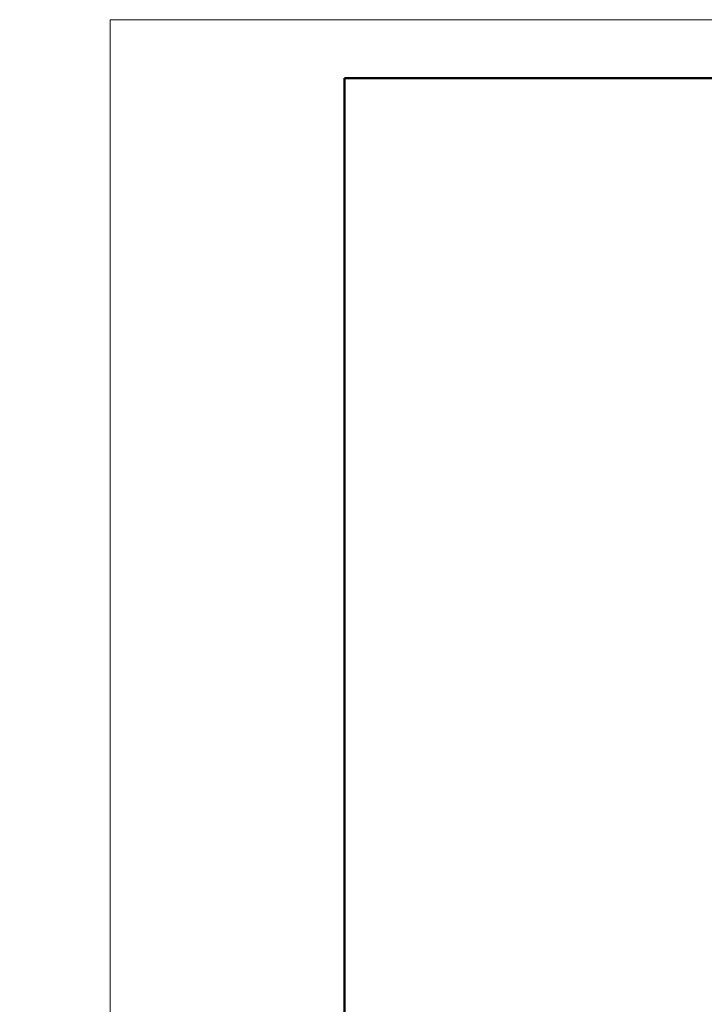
# Model space of a CAD drawing. Header units: millimetres. Extents: x 196 to 1773810, y -221320 to 153872.
# Tile 6 of 256: x 1084785 to 1090634, y -200033 to -191620. Entities that reach past the tile are written whole.
import ezdxf

# ---------------------------------------------------------------- set-up
doc = ezdxf.new("R2010")
doc.units = ezdxf.units.MM
doc.layers.add('(007) Здания', color=7, linetype='Continuous')
doc.layers.add('электрика', color=1, linetype='Continuous', lineweight=140)
doc.styles.add('Times New Roman', font='times.ttf')

# ---------------------------------------------------------------- blocks, each defined once
blk = doc.blocks.new('*U21')
at = {"lineweight": 9}
for p, q in [((-20, -5), (-20, 292)), ((-20, 292), (400, 292))]:
    blk.add_line(p, q, dxfattribs=at)
at = {"lineweight": 50}
for p, q in [((0, 0), (0, 287)), ((0, 287), (395, 287))]:
    blk.add_line(p, q, dxfattribs=at)

msp = doc.modelspace()

# ---------------------------------------------------------------- block references
at = {"layer": '(007) Здания', "lineweight": 30, "ltscale": 500, "xscale": 100, "yscale": 100, "zscale": 100}
msp.add_blockref('*U21', (1087559.1, -220819.6), dxfattribs=at)

# ---------------------------------------------------------------- texts
at = {"layer": 'электрика', "color": 0, "lineweight": 25, "char_height": 250, "width": 1668.47, "attachment_point": 1, "style": 'Times New Roman'}
for s, insert in [('\\pi-99.61502;{\\LВА47-29-3Р}\\P\\pi525.92572;32А', (999053.7, -198767.4)), ('\\pi-99.61502;{\\LВА47-29-3Р}\\P\\pi525.92572;32А', (1003187.9, -198767.4)), ('\\pi-99.61502;{\\LВА88-33-3Р}\\P\\pi447.78945;125А', (1012479.7, -198793.2))]:
    msp.add_mtext(s, dxfattribs=dict(at, insert=insert))
at = {"layer": 'электрика', "color": 0, "lineweight": 18, "attachment_point": 1, "style": 'Times New Roman'}
for s, insert, char_height, width in [('\\pi-51.49887;{\\LВА47-29-3Р}\\P\\pi569.44561;40А', (1023245.6, -198876.6), 250, 1764.702), ('\\pi-99.61502;{\\LВА47-29-3Р}\\P\\pi540.07496;16А', (1055739.2, -198876.6), 250, 1668.47), ('\\pi49.56334;{\\LВА47-29-1Р}\\P\\pi817.19131;16А', (1048383.2, -198876.6), 300, 2340.367)]:
    msp.add_mtext(s, dxfattribs=dict(at, insert=insert, char_height=char_height, width=width))

doc.saveas('drawing.dxf')
